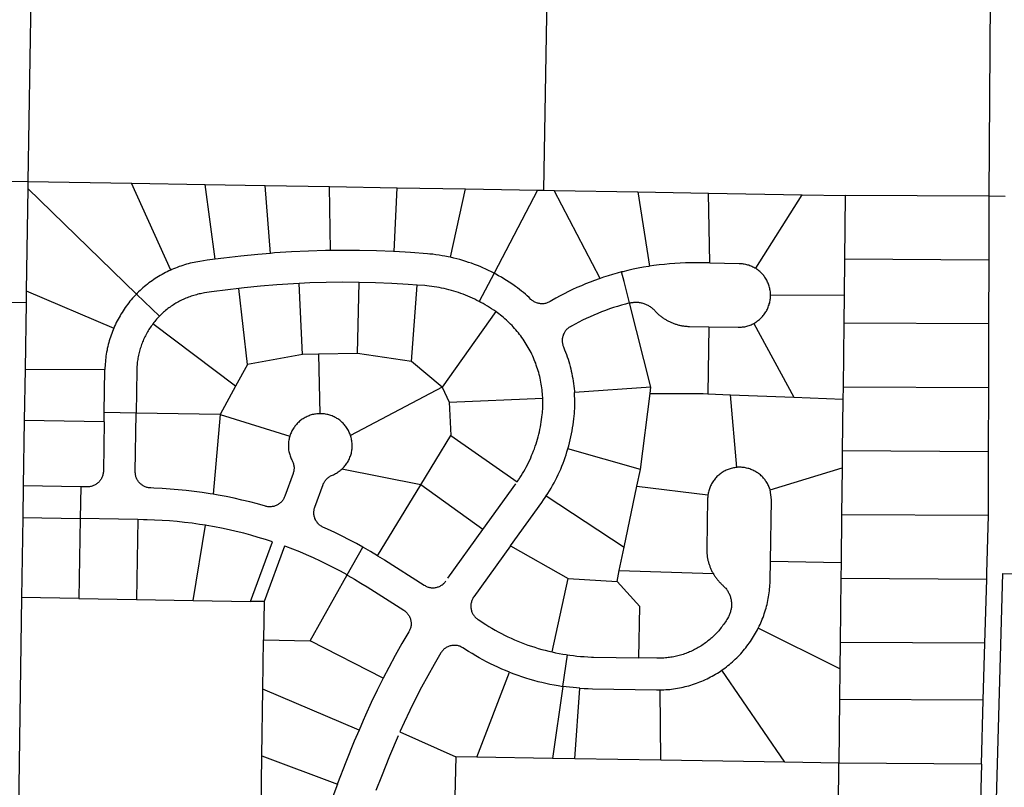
# Model space of a CAD drawing. Header units: feet. Extents: x 1267057 to 1687180, y 137439 to 673336.
# Tile 149 of 159: x 1366477 to 1368019, y 650986 to 652188. Entities that reach past the tile are written whole.
import ezdxf

# ---------------------------------------------------------------- set-up
doc = ezdxf.new("R2010")
doc.units = ezdxf.units.FT
doc.header["$MEASUREMENT"] = 0
doc.layers.add('eatpar', color=32, linetype='Continuous')

msp = doc.modelspace()

# ---------------------------------------------------------------- linework, layer by layer
at = {"layer": 'eatpar'}
for p, q in [((1366496.2, 652358.1), (1366489.8, 651934.9)), ((1367995.8, 651911.6), (1367997.9, 652220.1)), ((1366489.8, 651934.9), (1366489.6, 651923.8)), ((1366489.8, 651934.9), (1366652.1, 651932.1)), ((1366489.6, 651923.8), (1366487.1, 651763.7)), ((1366659.8, 651758.5), (1366489.6, 651923.8)), ((1366652.1, 651932.1), (1366767.4, 651930.1)), ((1366713.4, 651796.1), (1366652.1, 651932.1)), ((1366767.4, 651930.1), (1366861.4, 651928.4)), ((1366783.2, 651813.1), (1366767.4, 651930.1)), ((1366861.4, 651928.4), (1366962.4, 651926.8)), ((1366869.6, 651822.2), (1366861.4, 651928.4)), ((1366962.4, 651926.8), (1367068.4, 651924.9)), ((1366963.9, 651826.6), (1366962.4, 651926.8)), ((1367063.4, 651825), (1367068.4, 651924.9)), ((1367068.4, 651924.9), (1367175.4, 651923.1)), ((1367151.8, 651816.1), (1367175.4, 651923.1)), ((1367175.4, 651923.1), (1367288, 651921.2)), ((1367288, 651921.2), (1367220, 651791.2)), ((1367288, 651921.2), (1367297.6, 651921)), ((1367297.6, 651921), (1367314.1, 651920.8)), ((1367314.1, 651920.8), (1367445.2, 651918.5)), ((1367386.1, 651782.9), (1367314.1, 651920.8)), ((1367445.2, 651918.5), (1367555.9, 651916.6)), ((1367445.2, 651918.5), (1367463.5, 651801.9)), ((1367555.9, 651916.6), (1367702.8, 651914.1)), ((1367557.9, 651807.3), (1367555.9, 651916.6)), ((1367629.9, 651798.8), (1367702.8, 651914.1)), ((1367702.8, 651914.1), (1367770.2, 651912.9)), ((1367770.2, 651912.9), (1367769.1, 651812.9)), ((1367995.8, 651911.6), (1367770.2, 651912.9)), ((1367995.5, 651811.6), (1367995.8, 651911.6)), ((1368020.8, 651911.4), (1367995.8, 651911.6)), ((1367769.1, 651812.9), (1367768.5, 651757.5)), ((1367995.5, 651811.6), (1367769.1, 651812.9)), ((1367995.2, 651711.6), (1367995.5, 651811.6)), ((1367220, 651791.2), (1367196.9, 651746.9)), ((1366487.1, 651763.7), (1366486.9, 651745.2)), ((1366487.1, 651763.7), (1366624.4, 651705.2)), ((1366833.6, 651648.1), (1366820, 651767.2)), ((1366920.1, 651663.7), (1366914.6, 651775)), ((1367006.1, 651665.2), (1367008.5, 651776.8)), ((1367090.5, 651653), (1367099.5, 651772.6)), ((1366695.6, 651723.7), (1366659.8, 651758.5)), ((1367653.1, 651756.8), (1367768.5, 651757.5)), ((1367768.5, 651757.5), (1367768, 651712.9)), ((1366486.9, 651745.2), (1366485.2, 651641.1)), ((1367465.6, 651612.7), (1367432.1, 651744.6)), ((1367222.8, 651731), (1367138.9, 651612.8)), ((1366815, 651614.2), (1366685.6, 651712.1)), ((1367556.5, 651707.3), (1367554.8, 651602.3)), ((1367627, 651712.6), (1367689.8, 651596.8)), ((1367768, 651712.9), (1367766.8, 651612.9)), ((1367995.2, 651711.6), (1367768, 651712.9)), ((1367995, 651611.6), (1367995.2, 651711.6)), ((1366920.1, 651663.7), (1366833.6, 651648.1)), ((1366945.2, 651664.1), (1366920.1, 651663.7)), ((1367006.1, 651665.2), (1366945.2, 651664.1)), ((1366945.2, 651664.1), (1366947, 651571.1)), ((1367090.5, 651653), (1367006.1, 651665.2)), ((1366485.2, 651641.1), (1366484, 651560.2)), ((1366485.2, 651641.1), (1366610.2, 651640.1)), ((1366609.4, 651572.9), (1366610.2, 651640.1)), ((1366833.6, 651648.1), (1366815, 651614.2)), ((1367138.9, 651612.8), (1367090.5, 651653)), ((1366815, 651614.2), (1366790.9, 651570.1)), ((1367138.9, 651612.8), (1366995.1, 651537.1)), ((1367138.9, 651612.8), (1367149.5, 651589.4)), ((1367465.6, 651612.7), (1367345.9, 651604.2)), ((1367464.4, 651602.9), (1367465.6, 651612.7)), ((1367766.8, 651612.9), (1367766.5, 651593.6)), ((1367995, 651611.6), (1367766.8, 651612.9)), ((1367994.8, 651511.6), (1367995, 651611.6)), ((1367149.5, 651589.4), (1367296.2, 651595.2)), ((1367449.2, 651483.9), (1367464.4, 651602.9)), ((1367554.8, 651602.3), (1367590.2, 651600.9)), ((1367590.2, 651600.9), (1367689.8, 651596.8)), ((1367600.2, 651486.9), (1367590.2, 651600.9)), ((1367689.8, 651596.8), (1367766.5, 651593.6)), ((1367149.5, 651589.4), (1367152.2, 651536.8)), ((1367766.5, 651593.6), (1367765.6, 651512.9)), ((1366609.1, 651558.4), (1366609.4, 651572.9)), ((1366659.2, 651572.1), (1366609.4, 651572.9)), ((1366790.9, 651570.1), (1366659.2, 651572.1)), ((1366790.9, 651570.1), (1366780.1, 651444.9)), ((1366790.9, 651570.1), (1366900.1, 651536)), ((1366484, 651560.2), (1366482.5, 651458.3)), ((1366609.1, 651558.4), (1366484, 651560.2)), ((1367105.1, 651459.6), (1367152.2, 651536.8)), ((1367449.2, 651483.9), (1367335.6, 651516.1)), ((1367765.6, 651512.9), (1367765.4, 651486.5)), ((1367994.8, 651511.6), (1367765.6, 651512.9)), ((1367994.6, 651411.8), (1367994.8, 651511.6)), ((1367652.5, 651452.1), (1367765.4, 651486.5)), ((1367765.4, 651486.5), (1367764.5, 651412.9)), ((1367105.1, 651459.6), (1366981.5, 651484.2)), ((1367443.9, 651457.8), (1367449.2, 651483.9)), ((1366482.5, 651458.3), (1366481.8, 651408.3)), ((1366572.6, 651456.8), (1366482.5, 651458.3)), ((1366572.6, 651456.8), (1366571.8, 651406.8)), ((1367037.2, 651348.7), (1367105.1, 651459.6)), ((1367202.5, 651389.5), (1367105.1, 651459.6)), ((1367202.5, 651389.5), (1367254.2, 651461.5)), ((1367424, 651362.2), (1367443.9, 651457.8)), ((1367443.9, 651457.8), (1367555.1, 651443.8)), ((1367301.6, 651442.2), (1367424, 651362.2)), ((1367764.5, 651412.9), (1367763.6, 651338.1)), ((1367994.6, 651411.8), (1367764.5, 651412.9)), ((1366481.8, 651408.3), (1366479.9, 651283.3)), ((1366481.8, 651408.3), (1366571.8, 651406.8)), ((1366571.8, 651406.8), (1366569.6, 651281.8)), ((1366661.8, 651405.2), (1366659.6, 651280.2)), ((1366748.8, 651278.7), (1366767.9, 651396.3)), ((1367147.8, 651313.6), (1367202.5, 651389.5)), ((1367245.8, 651364.1), (1367336.2, 651312.8)), ((1366989.8, 651318.6), (1367014.2, 651362.2)), ((1367416.2, 651325.4), (1367424, 651362.2)), ((1367653, 651340), (1367763.6, 651338.1)), ((1367763.6, 651338.1), (1367763.4, 651312.9)), ((1366931.9, 651215.6), (1366989.8, 651318.6)), ((1367412.8, 651308.3), (1367416.2, 651325.4)), ((1367416.2, 651325.4), (1367563.2, 651320.8)), ((1367310.8, 651198), (1367336.2, 651312.8)), ((1367336.2, 651312.8), (1367412.8, 651308.3)), ((1367763.4, 651312.9), (1367762.2, 651212.9)), ((1367991.9, 651311.6), (1367763.4, 651312.9)), ((1367989, 651211.6), (1367991.9, 651311.6)), ((1366479.9, 651283.3), (1366473.8, 650881.6)), ((1366569.6, 651281.8), (1366479.9, 651283.3)), ((1366569.6, 651281.8), (1366659.6, 651280.2)), ((1366659.6, 651280.2), (1366748.8, 651278.7)), ((1366748.8, 651278.7), (1366838.6, 651277.1)), ((1366859.9, 651276.8), (1366838.6, 651277.1)), ((1366859.9, 651276.8), (1366858.9, 651216.8)), ((1367761.8, 651171.6), (1367634, 651235.3)), ((1366857.8, 651139.7), (1366858.9, 651216.8)), ((1366858.9, 651216.8), (1366931.9, 651215.6)), ((1367046.5, 651157.1), (1366931.9, 651215.6)), ((1367762.2, 651212.9), (1367761.8, 651171.6)), ((1367989, 651211.6), (1367762.2, 651212.9)), ((1367986.5, 651122.2), (1367989, 651211.6)), ((1367327.6, 651144.1), (1367334.9, 651193.4)), ((1367193, 651033.4), (1367244.1, 651166.2)), ((1367675.6, 651025.1), (1367576.6, 651169.2)), ((1367761.8, 651171.6), (1367761.1, 651123.6)), ((1366856.1, 651035.4), (1366857.8, 651139.7)), ((1367008.4, 651075.3), (1366857.8, 651139.7)), ((1367327.6, 651144.1), (1367311.4, 651031.3)), ((1367354.5, 651141.2), (1367327.6, 651144.1)), ((1367346.6, 651030.7), (1367354.5, 651141.2)), ((1367481.5, 651028.4), (1367480, 651138.6)), ((1367761.1, 651123.6), (1367760, 651023.6)), ((1367986.5, 651122.2), (1367761.1, 651123.6)), ((1367983.8, 651022.2), (1367986.5, 651122.2)), ((1366854.5, 650926), (1366856.1, 651035.4)), ((1366856.1, 651035.4), (1366974.5, 650991)), ((1367160, 651033.9), (1367157.8, 650933.9)), ((1367193, 651033.4), (1367160, 651033.9)), ((1367311.4, 651031.3), (1367193, 651033.4)), ((1367346.6, 651030.7), (1367311.4, 651031.3)), ((1367481.5, 651028.4), (1367346.6, 651030.7)), ((1367675.6, 651025.1), (1367481.5, 651028.4)), ((1367760, 651023.6), (1367675.6, 651025.1)), ((1367983.8, 651022.2), (1367760, 651023.6))]:
    msp.add_line(p, q, dxfattribs=at)
for points in [[(1366496.2, 652358.1), (1365986.8, 652360), (1365980.4, 651936.8), (1366489.8, 651934.9)], [(1367997.9, 652220.1), (1367302.9, 652224.9), (1367297.6, 651921)], [(1365594.6, 652163.6), (1365590.2, 651748.5), (1366486.9, 651745.2)], [(1366963.9, 651826.6), (1366956, 651826.6), (1366929.4, 651825.8), (1366902.8, 651824.5), (1366876.2, 651822.8), (1366869.6, 651822.2)], [(1367063.4, 651825), (1367062.4, 651825.1), (1367035.9, 651826.1), (1367009.2, 651826.8), (1366982.6, 651826.9), (1366963.9, 651826.6)], [(1366783.2, 651813.1), (1366770.4, 651811.3), (1366759, 651809.6), (1366756, 651809.1), (1366753, 651808.6), (1366750, 651808), (1366747, 651807.3), (1366744, 651806.6), (1366741, 651805.9), (1366738.1, 651805.1), (1366735.1, 651804.2), (1366732.2, 651803.3), (1366729.4, 651802.4), (1366726.5, 651801.4), (1366723.6, 651800.3), (1366720.8, 651799.2), (1366717.9, 651798.1), (1366715.1, 651796.9), (1366713.4, 651796.1)], [(1366869.6, 651822.2), (1366849.8, 651820.6), (1366823.2, 651818), (1366796.8, 651814.9), (1366783.2, 651813.1)], [(1367151.8, 651816.1), (1367147.9, 651816.9), (1367143.1, 651817.8), (1367138.5, 651818.6), (1367133.8, 651819.4), (1367129, 651820.1), (1367124.2, 651820.7), (1367119.4, 651821.2), (1367115.5, 651821.6), (1367089, 651823.6), (1367063.4, 651825)], [(1367220, 651791.2), (1367215.8, 651793.4), (1367211.4, 651795.4), (1367207, 651797.5), (1367202.6, 651799.4), (1367198.2, 651801.4), (1367193.9, 651803.1), (1367189.4, 651804.9), (1367184.9, 651806.6), (1367180.2, 651808.1), (1367175.8, 651809.6), (1367171.1, 651811), (1367166.5, 651812.4), (1367161.9, 651813.6), (1367157.2, 651814.8), (1367151.8, 651816.1)], [(1366713.4, 651796.1), (1366710.6, 651794.8), (1366707.9, 651793.5), (1366705.1, 651792.1), (1366702.4, 651790.7), (1366699.8, 651789.2), (1366697, 651787.7), (1366694.4, 651786.1), (1366691.9, 651784.6), (1366689.2, 651782.9), (1366686.8, 651781.2), (1366684.2, 651779.4), (1366681.8, 651777.7), (1366679.2, 651775.8), (1366676.9, 651774), (1366674.5, 651772.1), (1366672.1, 651770.1), (1366669.9, 651768.1), (1366667.5, 651766.1), (1366665.4, 651764), (1366663.1, 651761.9), (1366661, 651759.8), (1366659.8, 651758.5)], [(1367463.5, 651801.9), (1367462.1, 651801.8), (1367454, 651800.4), (1367445.9, 651798.9), (1367437.8, 651797.2), (1367429.6, 651795.4), (1367421.6, 651793.5), (1367419.9, 651793.1)], [(1367557.9, 651807.3), (1367544.8, 651807.6), (1367536.5, 651807.6), (1367528.2, 651807.6), (1367519.9, 651807.3), (1367511.6, 651806.9), (1367503.4, 651806.4), (1367495.1, 651805.8), (1367486.9, 651805), (1367478.6, 651804.1), (1367470.4, 651803), (1367463.5, 651801.9)], [(1367557.9, 651807.3), (1367604, 651806.5), (1367605.1, 651806.4), (1367606.9, 651806.4), (1367608.6, 651806.2), (1367610.4, 651806), (1367612, 651805.7), (1367613.8, 651805.4), (1367615.5, 651804.9), (1367617.1, 651804.5), (1367618.9, 651804), (1367620.5, 651803.4), (1367622.1, 651802.8), (1367623.8, 651802.1), (1367625.2, 651801.3), (1367626.9, 651800.5), (1367628.4, 651799.7), (1367629.9, 651798.8)], [(1367653.1, 651756.8), (1367653.1, 651758.6), (1367653, 651760.3), (1367652.9, 651762), (1367652.6, 651763.8), (1367652.2, 651765.5), (1367652, 651767.2), (1367651.6, 651768.9), (1367651.1, 651770.6), (1367650.6, 651772.2), (1367650, 651773.9), (1367649.4, 651775.5), (1367648.6, 651777.1), (1367647.9, 651778.7), (1367647.1, 651780.2), (1367646.2, 651781.8), (1367645.4, 651783.2), (1367644.4, 651784.7), (1367643.4, 651786.1), (1367642.4, 651787.5), (1367641.2, 651788.9), (1367640.1, 651790.2), (1367638.9, 651791.4), (1367637.6, 651792.7), (1367636.4, 651793.9), (1367635, 651795), (1367633.6, 651796.1), (1367632.2, 651797.1), (1367630.9, 651798.1), (1367629.9, 651798.8)], [(1367386.1, 651782.9), (1367384.4, 651782.3), (1367377.4, 651779.8), (1367370.5, 651777.2), (1367363.5, 651774.4), (1367356.8, 651771.6), (1367349.9, 651768.6), (1367343.1, 651765.5), (1367336.5, 651762.3), (1367329.9, 651758.9), (1367323.4, 651755.5), (1367316.8, 651751.9), (1367310.4, 651748.2), (1367307.8, 651746.8), (1367306.8, 651746.2), (1367305.6, 651745.6), (1367304.4, 651745.1), (1367303.1, 651744.6), (1367301.9, 651744.2), (1367300.6, 651743.9), (1367299.4, 651743.6), (1367298.1, 651743.4), (1367296.8, 651743.3), (1367295.5, 651743.2), (1367294.1, 651743.2), (1367292.9, 651743.3), (1367291.5, 651743.5), (1367290.2, 651743.7), (1367289, 651744), (1367287.8, 651744.3), (1367286.5, 651744.8), (1367285.2, 651745.2), (1367284, 651745.8), (1367282.9, 651746.4), (1367281.8, 651747.1), (1367280.6, 651747.8), (1367279.6, 651748.6), (1367278.6, 651749.4), (1367277.6, 651750.2), (1367274.9, 651752.9), (1367271.9, 651755.6), (1367269, 651758.2), (1367266, 651760.8), (1367263, 651763.2), (1367259.9, 651765.7), (1367256.8, 651768.1), (1367253.6, 651770.4), (1367251.5, 651771.8), (1367247.6, 651774.6), (1367243.6, 651777.2), (1367239.6, 651779.9), (1367235.5, 651782.4), (1367231.4, 651784.9), (1367227.2, 651787.2), (1367223, 651789.6), (1367220, 651791.2)], [(1367419.9, 651793.1), (1367412.8, 651791.1), (1367405.5, 651789.1), (1367398.5, 651787), (1367391.4, 651784.8), (1367386.1, 651782.9)], [(1367432.1, 651744.6), (1367423.6, 651778.1), (1367419.9, 651793.1)], [(1366820, 651767.2), (1366803, 651765.2), (1366777.5, 651761.8), (1366766.5, 651760.2), (1366764.4, 651759.8), (1366762.2, 651759.4), (1366760, 651759), (1366757.9, 651758.6), (1366755.8, 651758.1), (1366753.6, 651757.5), (1366751.6, 651756.9), (1366749.5, 651756.3), (1366747.4, 651755.7), (1366745.4, 651755), (1366743.2, 651754.3), (1366741.2, 651753.6), (1366739.1, 651752.8), (1366737.1, 651751.9), (1366735.1, 651751.1), (1366733.1, 651750.2), (1366731.1, 651749.2), (1366729.2, 651748.3), (1366727.2, 651747.3), (1366725.4, 651746.2), (1366723.5, 651745.2), (1366721.6, 651744.1), (1366719.8, 651743), (1366717.9, 651741.8), (1366716, 651740.6), (1366714.2, 651739.4), (1366712.4, 651738.2), (1366710.6, 651736.9), (1366708.9, 651735.6), (1366707.2, 651734.2), (1366705.5, 651732.8), (1366703.9, 651731.4), (1366702.2, 651730), (1366700.6, 651728.6), (1366699, 651727.1), (1366697.4, 651725.5), (1366695.6, 651723.7)], [(1366914.6, 651775), (1366905.6, 651774.6), (1366879.9, 651772.9), (1366854.2, 651770.8), (1366828.6, 651768.2), (1366820, 651767.2)], [(1367008.5, 651776.8), (1366982.8, 651776.9), (1366957, 651776.6), (1366931.2, 651775.8), (1366914.6, 651775)], [(1367099.5, 651772.6), (1367085.6, 651773.6), (1367060, 651775.1), (1367034.2, 651776.2), (1367008.5, 651776.8)], [(1367196.9, 651746.9), (1367193.2, 651748.6), (1367189.8, 651750.4), (1367186.2, 651752.1), (1367182.6, 651753.6), (1367179, 651755.2), (1367175.4, 651756.7), (1367171.8, 651758.1), (1367168, 651759.4), (1367164.4, 651760.8), (1367160.6, 651761.9), (1367156.9, 651763.1), (1367153.1, 651764.2), (1367149.2, 651765.2), (1367145.5, 651766.2), (1367141.6, 651767.1), (1367137.8, 651767.9), (1367134, 651768.6), (1367130.1, 651769.3), (1367126.2, 651769.9), (1367122.4, 651770.5), (1367118.4, 651771), (1367114.5, 651771.4), (1367111.4, 651771.7), (1367099.5, 651772.6)], [(1366659.8, 651758.5), (1366657.6, 651756.3), (1366655.5, 651754.1), (1366653.5, 651751.8), (1366651.5, 651749.4), (1366649.6, 651747.1), (1366647.6, 651744.7), (1366645.8, 651742.3), (1366644, 651739.8), (1366642.2, 651737.4), (1366640.5, 651734.9), (1366638.8, 651732.3), (1366637.1, 651729.8), (1366635.5, 651727.1), (1366634, 651724.5), (1366632.5, 651721.9), (1366631, 651719.2), (1366629.5, 651716.5), (1366628.2, 651713.8), (1366626.9, 651711), (1366625.6, 651708.2), (1366624.4, 651705.2)], [(1367627, 651712.6), (1367628.5, 651713.4), (1367630, 651714.3), (1367631.4, 651715.2), (1367632.9, 651716.3), (1367634.2, 651717.4), (1367635.6, 651718.4), (1367636.9, 651719.6), (1367638.1, 651720.8), (1367639.4, 651722.1), (1367640.5, 651723.4), (1367641.8, 651724.7), (1367642.8, 651726.1), (1367643.9, 651727.4), (1367644.8, 651728.9), (1367645.8, 651730.4), (1367646.6, 651731.9), (1367647.5, 651733.4), (1367648.2, 651734.9), (1367649, 651736.6), (1367649.6, 651738.1), (1367650.2, 651739.8), (1367650.8, 651741.4), (1367651.2, 651743.1), (1367651.8, 651744.8), (1367652.1, 651746.5), (1367652.4, 651748.2), (1367652.8, 651749.9), (1367652.9, 651751.7), (1367653, 651753.4), (1367653.1, 651755.2), (1367653.1, 651756.8)], [(1367222.8, 651731), (1367219.5, 651733.2), (1367216.2, 651735.4), (1367212.9, 651737.6), (1367209.6, 651739.6), (1367206.2, 651741.6), (1367202.9, 651743.6), (1367199.4, 651745.5), (1367196.9, 651746.9)], [(1367432.1, 651744.6), (1367425.9, 651742.9), (1367419.5, 651741.1), (1367413.2, 651739.2), (1367407, 651737.2), (1367400.9, 651735.1), (1367394.6, 651732.9), (1367388.5, 651730.6), (1367382.5, 651728.2), (1367376.5, 651725.6), (1367370.5, 651723), (1367364.5, 651720.2), (1367358.6, 651717.4), (1367352.8, 651714.5), (1367347, 651711.4), (1367341.2, 651708.3), (1367339.5, 651707.3), (1367338.2, 651706.6), (1367337.2, 651705.9), (1367336.1, 651705.1), (1367335.1, 651704.2), (1367334.2, 651703.4), (1367333.2, 651702.4), (1367332.5, 651701.4), (1367331.6, 651700.4), (1367330.9, 651699.4), (1367330.2, 651698.2), (1367329.6, 651697.1), (1367329, 651695.9), (1367328.5, 651694.7), (1367328, 651693.5), (1367327.6, 651692.2), (1367327.4, 651690.9), (1367327.1, 651689.7), (1367326.9, 651688.4), (1367326.8, 651687.1), (1367326.8, 651685.8), (1367326.8, 651684.4), (1367326.9, 651683.1), (1367327, 651681.9), (1367327.2, 651680.6), (1367327.5, 651679.3), (1367327.9, 651678), (1367328.4, 651676.8), (1367328.8, 651675.8), (1367330.6, 651671.3), (1367332, 651667.6), (1367333.4, 651663.9), (1367334.6, 651660.2), (1367335.9, 651656.5), (1367337, 651652.8), (1367338.1, 651649), (1367339.1, 651645.2), (1367340.1, 651641.4), (1367341, 651637.6), (1367341.9, 651633.8), (1367342.6, 651629.9), (1367343.2, 651626), (1367343.9, 651622.1), (1367344.5, 651618.2), (1367345, 651614.4), (1367345.4, 651610.4), (1367345.8, 651606.6), (1367345.9, 651604.2)], [(1367432.1, 651744.6), (1367433.6, 651744.9), (1367435, 651745.1), (1367436.4, 651745.4), (1367437.8, 651745.5), (1367439.1, 651745.6), (1367440.5, 651745.8), (1367442, 651745.8), (1367443.4, 651745.8), (1367444.8, 651745.6), (1367446.1, 651745.6), (1367447.5, 651745.4), (1367448.9, 651745.1), (1367450.2, 651744.9), (1367451.6, 651744.6), (1367453, 651744.2), (1367454.4, 651743.8), (1367455.6, 651743.4), (1367457, 651742.9), (1367458.2, 651742.3), (1367459.5, 651741.8), (1367460.8, 651741.1), (1367462, 651740.4), (1367463.1, 651739.7), (1367464.4, 651738.9), (1367465.5, 651738.1), (1367466.6, 651737.3), (1367467.6, 651736.4), (1367468.8, 651735.5), (1367469.8, 651734.6), (1367470.8, 651733.6), (1367471.8, 651732.6), (1367472.6, 651731.6), (1367473.5, 651730.6), (1367474.4, 651729.8), (1367475.4, 651728.8), (1367476.2, 651727.9), (1367477.2, 651727), (1367478.2, 651726.1), (1367479.2, 651725.3), (1367480.2, 651724.5), (1367481.2, 651723.7), (1367482.2, 651722.9), (1367483.4, 651722.1), (1367484.4, 651721.3), (1367485.5, 651720.6), (1367486.6, 651719.9), (1367487.8, 651719.2), (1367488.9, 651718.5), (1367490, 651717.8), (1367491.1, 651717.2), (1367492.2, 651716.6), (1367493.4, 651715.9), (1367494.6, 651715.4), (1367495.8, 651714.8), (1367497, 651714.2), (1367498.1, 651713.8), (1367499.4, 651713.2), (1367500.6, 651712.8), (1367501.8, 651712.3), (1367503, 651711.9), (1367504.2, 651711.4), (1367505.5, 651711.1), (1367506.8, 651710.7), (1367508, 651710.4), (1367509.4, 651710), (1367510.6, 651709.7), (1367511.9, 651709.4), (1367513.1, 651709.2), (1367514.4, 651708.9), (1367515.8, 651708.8), (1367517, 651708.5), (1367518.4, 651708.4), (1367519.6, 651708.2), (1367520.9, 651708.1), (1367522.2, 651708), (1367523.5, 651707.9), (1367524.9, 651707.9), (1367526.1, 651707.8), (1367556.5, 651707.3)], [(1366695.6, 651723.7), (1366694.1, 651722.1), (1366692.6, 651720.5), (1366691.1, 651718.9), (1366689.8, 651717.2), (1366688.4, 651715.5), (1366687, 651713.8), (1366685.6, 651712.1)], [(1367296.2, 651595.2), (1367296.2, 651596.4), (1367296.1, 651599.4), (1367295.9, 651602.5), (1367295.6, 651605.5), (1367295.4, 651608.6), (1367294.9, 651611.6), (1367294.5, 651614.6), (1367294, 651617.6), (1367293.5, 651620.6), (1367292.9, 651623.6), (1367292.2, 651626.6), (1367291.5, 651629.6), (1367290.8, 651632.6), (1367290, 651635.5), (1367289.1, 651638.4), (1367288.2, 651641.4), (1367287.2, 651644.2), (1367286.2, 651647.1), (1367285.2, 651650), (1367284.1, 651652.9), (1367283, 651655.7), (1367281.8, 651658.5), (1367280.5, 651661.2), (1367279.2, 651664.1), (1367277.9, 651666.8), (1367276.5, 651669.5), (1367275, 651672.2), (1367273.6, 651674.9), (1367272, 651677.5), (1367270.5, 651680.1), (1367268.9, 651682.7), (1367267.1, 651685.2), (1367265.5, 651687.8), (1367263.6, 651690.2), (1367261.9, 651692.8), (1367260, 651695.2), (1367258.1, 651697.6), (1367256.2, 651699.9), (1367254.2, 651702.3), (1367252.2, 651704.6), (1367250.1, 651706.9), (1367248.1, 651709.1), (1367246, 651711.2), (1367243.8, 651713.4), (1367241.6, 651715.6), (1367239.4, 651717.6), (1367237.1, 651719.6), (1367234.8, 651721.6), (1367232.4, 651723.6), (1367230, 651725.5), (1367227.6, 651727.4), (1367225.2, 651729.2), (1367222.8, 651731)], [(1366624.4, 651705.2), (1366623.2, 651702.6), (1366622, 651699.8), (1366621, 651696.9), (1366620, 651694), (1366619, 651691.1), (1366618, 651688.2), (1366617.1, 651685.3), (1366616.4, 651682.4), (1366615.6, 651679.4), (1366614.9, 651676.4), (1366614.1, 651673.4), (1366613.6, 651670.4), (1366613, 651667.4), (1366612.5, 651664.4), (1366612, 651661.4), (1366611.6, 651658.4), (1366611.2, 651655.4), (1366611, 651652.3), (1366610.8, 651649.3), (1366610.5, 651646.2), (1366610.4, 651643.2), (1366610.2, 651640.1)], [(1366685.6, 651712.1), (1366684.1, 651710), (1366682.9, 651708.2), (1366681.6, 651706.4), (1366680.4, 651704.6), (1366679.2, 651702.8), (1366678.1, 651700.9), (1366677, 651699.1), (1366675.9, 651697.1), (1366674.9, 651695.2), (1366673.9, 651693.3), (1366672.9, 651691.3), (1366672, 651689.4), (1366671, 651687.4), (1366670.1, 651685.4), (1366669.4, 651683.4), (1366668.5, 651681.3), (1366667.8, 651679.3), (1366667, 651677.2), (1366666.4, 651675.2), (1366665.8, 651673.1), (1366665.1, 651671), (1366664.5, 651668.9), (1366664, 651666.8), (1366663.5, 651664.7), (1366663, 651662.6), (1366662.5, 651660.4), (1366662.1, 651658.2), (1366661.8, 651656.1), (1366661.5, 651653.9), (1366661.1, 651651.8), (1366660.9, 651649.6), (1366660.8, 651647.4), (1366660.5, 651645.2), (1366660.4, 651643.1), (1366660.4, 651640.9), (1366660.2, 651638.8), (1366659.2, 651572.1)], [(1367556.5, 651707.3), (1367602.4, 651706.5), (1367604, 651706.5), (1367605.8, 651706.6), (1367607.5, 651706.7), (1367609.2, 651706.9), (1367611, 651707.1), (1367612.8, 651707.4), (1367614.4, 651707.8), (1367616.1, 651708.2), (1367617.8, 651708.7), (1367619.4, 651709.2), (1367621.1, 651709.8), (1367622.6, 651710.5), (1367624.2, 651711.2), (1367625.9, 651711.9), (1367627, 651712.6)], [(1367152.2, 651536.8), (1367256.1, 651464.2), (1367257.6, 651466.4), (1367258.4, 651467.4), (1367259.9, 651469.7), (1367260.5, 651470.7), (1367262.6, 651474), (1367264.6, 651477.4), (1367266.6, 651480.8), (1367268.6, 651484.2), (1367270.5, 651487.6), (1367272.2, 651491.1), (1367274, 651494.6), (1367275.8, 651498.2), (1367277.4, 651501.8), (1367278.9, 651505.4), (1367280.4, 651509), (1367281.9, 651512.7), (1367283.1, 651516.3), (1367284.5, 651520.1), (1367285.8, 651523.8), (1367286.9, 651527.5), (1367288, 651531.3), (1367289, 651535.1), (1367290, 651538.9), (1367291, 651542.7), (1367291.8, 651546.5), (1367292.6, 651550.4), (1367293.2, 651554.2), (1367293.9, 651558.1), (1367294.5, 651562), (1367295, 651565.9), (1367295.4, 651569.8), (1367295.8, 651572), (1367296, 651575), (1367296.2, 651578.1), (1367296.4, 651581.1), (1367296.5, 651584.2), (1367296.5, 651587.2), (1367296.5, 651590.2), (1367296.4, 651593.3), (1367296.2, 651595.2)], [(1367335.6, 651516.1), (1367337, 651520.7), (1367338.1, 651525.3), (1367339.4, 651530), (1367340.4, 651534.7), (1367341.4, 651539.4), (1367342.2, 651544.1), (1367343.1, 651548.8), (1367343.8, 651553.6), (1367344.5, 651558.3), (1367345, 651563.1), (1367345.5, 651567.3), (1367345.9, 651571.2), (1367346.1, 651575.1), (1367346.4, 651579.1), (1367346.5, 651583), (1367346.5, 651586.9), (1367346.5, 651590.9), (1367346.4, 651594.8), (1367346.2, 651598.7), (1367346, 651602.6), (1367345.9, 651604.2)], [(1367464.4, 651602.9), (1367547.6, 651602.6), (1367554.8, 651602.3)], [(1366780.1, 651444.9), (1366775.4, 651445.8), (1366762.9, 651447.7), (1366750.2, 651449.4), (1366737.8, 651450.9), (1366725.1, 651452.1), (1366712.5, 651453.1), (1366699.9, 651454), (1366687.2, 651454.6), (1366682.1, 651454.8), (1366681.1, 651454.8), (1366679.9, 651454.9), (1366678.6, 651455.1), (1366677.2, 651455.4), (1366676, 651455.7), (1366674.8, 651456.1), (1366673.5, 651456.6), (1366672.4, 651457.1), (1366671.2, 651457.6), (1366670, 651458.3), (1366669, 651459), (1366667.9, 651459.8), (1366666.9, 651460.6), (1366665.9, 651461.4), (1366664.9, 651462.3), (1366664, 651463.3), (1366663.2, 651464.3), (1366662.4, 651465.4), (1366661.8, 651466.4), (1366661, 651467.6), (1366660.4, 651468.8), (1366659.9, 651469.9), (1366659.4, 651471.1), (1366659, 651472.4), (1366658.6, 651473.6), (1366658.4, 651474.9), (1366658.1, 651476.2), (1366658, 651477.5), (1366657.9, 651478.8), (1366657.9, 651480.1), (1366659.2, 651572.1)], [(1366947, 651571.1), (1366945.6, 651571.1), (1366943.9, 651571), (1366942.1, 651570.8), (1366940.4, 651570.6), (1366938.8, 651570.3), (1366937, 651569.9), (1366935.2, 651569.6), (1366933.6, 651569.1), (1366932, 651568.6), (1366930.2, 651568), (1366928.6, 651567.3), (1366927.1, 651566.6), (1366925.5, 651565.9), (1366924, 651565.1), (1366922.4, 651564.2), (1366920.9, 651563.3), (1366919.5, 651562.4), (1366918, 651561.4), (1366916.6, 651560.3), (1366915.4, 651559.2), (1366914, 651558), (1366912.8, 651556.8), (1366911.5, 651555.6), (1366910.4, 651554.3), (1366909.2, 651553), (1366908.1, 651551.6), (1366907.1, 651550.2), (1366906.1, 651548.8), (1366905.1, 651547.3), (1366904.2, 651545.8), (1366903.4, 651544.2), (1366902.6, 651542.7), (1366901.9, 651541.1), (1366901.2, 651539.5), (1366900.6, 651537.9), (1366900.1, 651536)], [(1366995.1, 651537.1), (1366994.6, 651538.6), (1366994, 651540.2), (1366993.2, 651541.8), (1366992.5, 651543.4), (1366991.8, 651544.9), (1366990.9, 651546.4), (1366990, 651547.9), (1366989, 651549.4), (1366988, 651550.8), (1366986.9, 651552.2), (1366985.8, 651553.6), (1366984.6, 651554.9), (1366983.5, 651556.1), (1366982.2, 651557.4), (1366980.9, 651558.6), (1366979.6, 651559.7), (1366978.2, 651560.8), (1366976.9, 651561.8), (1366975.4, 651562.8), (1366973.9, 651563.8), (1366972.4, 651564.6), (1366970.9, 651565.4), (1366969.4, 651566.2), (1366967.8, 651566.9), (1366966.1, 651567.6), (1366964.5, 651568.2), (1366962.9, 651568.8), (1366961.1, 651569.3), (1366959.5, 651569.8), (1366957.8, 651570.1), (1366956, 651570.4), (1366954.4, 651570.7), (1366952.6, 651570.9), (1366950.9, 651571), (1366949.1, 651571.1), (1366947, 651571.1)], [(1366609.1, 651558.4), (1366607.9, 651481.2), (1366607.9, 651479.8), (1366607.8, 651478.5), (1366607.5, 651477.2), (1366607.2, 651475.9), (1366606.9, 651474.7), (1366606.5, 651473.4), (1366606, 651472.2), (1366605.5, 651471), (1366605, 651469.8), (1366604.2, 651468.7), (1366603.6, 651467.6), (1366602.9, 651466.5), (1366602, 651465.5), (1366601.1, 651464.5), (1366600.2, 651463.6), (1366599.2, 651462.7), (1366598.2, 651461.9), (1366597.2, 651461.1), (1366596.1, 651460.4), (1366595, 651459.7), (1366593.9, 651459.1), (1366592.6, 651458.6), (1366591.4, 651458.1), (1366590.2, 651457.6), (1366588.9, 651457.3), (1366587.6, 651457), (1366586.4, 651456.8), (1366585, 651456.7), (1366583.8, 651456.6), (1366582.5, 651456.6), (1366572.6, 651456.8)], [(1366900.1, 651536), (1366899.6, 651534.6), (1366899.1, 651532.9), (1366898.8, 651531.1), (1366898.5, 651529.4), (1366898.1, 651527.7), (1366898, 651526), (1366897.9, 651524.2), (1366897.8, 651522.5), (1366897.8, 651520.8), (1366897.8, 651519), (1366897.9, 651517.2), (1366898.1, 651515.5), (1366898.2, 651513.8), (1366898.6, 651512.1), (1366898.9, 651510.4), (1366899.4, 651508.7), (1366899.8, 651507), (1366900.4, 651505.3), (1366900.9, 651503.7), (1366901.5, 651502.1), (1366902.2, 651500.4), (1366903, 651498.9), (1366903.6, 651497.6), (1366904.2, 651496.3), (1366904.9, 651495.1), (1366905.2, 651493.9), (1366905.6, 651492.6), (1366906, 651491.4), (1366906.2, 651490.1), (1366906.5, 651488.8), (1366906.6, 651487.5), (1366906.6, 651486.2), (1366906.6, 651484.9), (1366906.5, 651483.6), (1366906.4, 651482.2), (1366906.1, 651480.9), (1366905.9, 651479.7), (1366905.5, 651478.4), (1366905.1, 651477.2), (1366892.2, 651441.7), (1366891.4, 651439.6), (1366890.8, 651438.4), (1366890.1, 651437.3), (1366889.4, 651436.2), (1366888.6, 651435.1), (1366887.9, 651434.1), (1366887, 651433.1), (1366886, 651432.2), (1366885.1, 651431.3), (1366884.1, 651430.5), (1366883, 651429.7), (1366881.9, 651429), (1366880.8, 651428.3), (1366879.6, 651427.8), (1366878.4, 651427.2), (1366877.2, 651426.8), (1366876, 651426.3), (1366874.8, 651426), (1366873.4, 651425.7), (1366872.1, 651425.5), (1366870.9, 651425.3), (1366869.5, 651425.2), (1366868.2, 651425.2), (1366866.9, 651425.3), (1366865.6, 651425.4), (1366864.2, 651425.6), (1366863, 651425.9), (1366861.8, 651426.2), (1366849.5, 651429.7), (1366837.2, 651432.9), (1366825, 651435.9), (1366812.6, 651438.7), (1366800.2, 651441.2), (1366787.9, 651443.6), (1366780.1, 651444.9)], [(1366981.5, 651484.2), (1366982.8, 651485.4), (1366984, 651486.7), (1366985.1, 651487.9), (1366986.2, 651489.2), (1366987.4, 651490.6), (1366988.4, 651492.1), (1366989.4, 651493.5), (1366990.4, 651494.9), (1366991.2, 651496.4), (1366992.1, 651498), (1366992.9, 651499.6), (1366993.6, 651501.1), (1366994.2, 651502.8), (1366994.9, 651504.4), (1366995.4, 651506.1), (1366995.9, 651507.7), (1366996.4, 651509.4), (1366996.8, 651511.1), (1366997, 651512.8), (1366997.4, 651514.6), (1366997.5, 651516.2), (1366997.6, 651518), (1366997.8, 651519.8), (1366997.8, 651521.5), (1366997.8, 651523.2), (1366997.6, 651525), (1366997.4, 651526.8), (1366997.2, 651528.4), (1366996.9, 651530.2), (1366996.6, 651531.9), (1366996.1, 651533.6), (1366995.8, 651535.2), (1366995.1, 651537.1)], [(1367301.6, 651442.2), (1367304.2, 651446.2), (1367306.8, 651450.4), (1367309.2, 651454.5), (1367311.6, 651458.6), (1367313.9, 651462.9), (1367316.1, 651467.1), (1367318.2, 651471.4), (1367320.4, 651475.7), (1367322.4, 651480.1), (1367324.4, 651484.4), (1367326.1, 651488.9), (1367328, 651493.4), (1367329.6, 651497.8), (1367331.2, 651502.4), (1367332.9, 651506.9), (1367334.2, 651511.5), (1367335.6, 651516.1)], [(1367600.2, 651486.9), (1367598.5, 651486.8), (1367596.8, 651486.5), (1367595.1, 651486.2), (1367593.4, 651485.8), (1367591.6, 651485.4), (1367590, 651484.9), (1367588.4, 651484.4), (1367586.8, 651483.8), (1367585.1, 651483.1), (1367583.5, 651482.4), (1367581.9, 651481.7), (1367580.4, 651480.9), (1367578.9, 651480), (1367577.4, 651479.1), (1367576, 651478.1), (1367574.5, 651477.1), (1367573.1, 651476), (1367571.9, 651474.9), (1367570.5, 651473.7), (1367569.2, 651472.5), (1367568, 651471.2), (1367566.9, 651469.9), (1367565.8, 651468.6), (1367564.8, 651467.2), (1367563.6, 651465.8), (1367562.8, 651464.4), (1367561.8, 651462.9), (1367560.9, 651461.4), (1367560.1, 651459.8), (1367559.2, 651458.2), (1367558.6, 651456.7), (1367558, 651455.1), (1367557.4, 651453.4), (1367556.8, 651451.8), (1367556.4, 651450.1), (1367555.9, 651448.4), (1367555.5, 651446.7), (1367555.2, 651444.9), (1367555.1, 651443.8)], [(1367652.5, 651452.1), (1367651.9, 651453.8), (1367651.2, 651455.4), (1367650.6, 651457), (1367649.9, 651458.6), (1367649.1, 651460.2), (1367648.2, 651461.7), (1367647.4, 651463.2), (1367646.5, 651464.7), (1367645.5, 651466.1), (1367644.5, 651467.5), (1367643.4, 651468.9), (1367642.2, 651470.2), (1367641, 651471.5), (1367639.9, 651472.8), (1367638.6, 651473.9), (1367637.2, 651475.1), (1367635.9, 651476.2), (1367634.5, 651477.2), (1367633.1, 651478.3), (1367631.6, 651479.2), (1367630.1, 651480.2), (1367628.6, 651481.1), (1367627.1, 651481.8), (1367625.5, 651482.6), (1367624, 651483.3), (1367622.4, 651483.9), (1367620.6, 651484.5), (1367619, 651485.1), (1367617.4, 651485.5), (1367615.6, 651485.9), (1367613.9, 651486.2), (1367612.2, 651486.6), (1367610.5, 651486.8), (1367608.8, 651486.9), (1367607, 651487.1), (1367605.2, 651487.1), (1367603.5, 651487.1), (1367601.8, 651487.1), (1367600.2, 651486.9)], [(1367014.2, 651362.2), (1367004.4, 651367.6), (1366993.2, 651373.6), (1366981.9, 651379.3), (1366970.5, 651384.8), (1366959, 651390.2), (1366951.6, 651393.6), (1366950.5, 651394.1), (1366949.4, 651394.8), (1366948.2, 651395.6), (1366947.2, 651396.3), (1366946.2, 651397.1), (1366945.2, 651398.1), (1366944.4, 651398.9), (1366943.5, 651399.9), (1366942.6, 651401), (1366941.9, 651402.1), (1366941.1, 651403.1), (1366940.5, 651404.3), (1366940, 651405.4), (1366939.4, 651406.7), (1366939, 651407.9), (1366938.6, 651409.1), (1366938.2, 651410.4), (1366938, 651411.7), (1366937.8, 651413), (1366937.6, 651414.2), (1366937.6, 651415.6), (1366937.6, 651416.9), (1366937.8, 651418.2), (1366937.9, 651419.5), (1366938.1, 651420.8), (1366938.4, 651422.1), (1366938.8, 651423.3), (1366939.1, 651424.6), (1366952.1, 651460), (1366952.5, 651461), (1366953.1, 651462.2), (1366953.6, 651463.4), (1366954.4, 651464.5), (1366955, 651465.6), (1366955.8, 651466.7), (1366956.6, 651467.7), (1366957.5, 651468.7), (1366958.4, 651469.6), (1366959.4, 651470.4), (1366960.4, 651471.3), (1366961.5, 651472.1), (1366962.6, 651472.8), (1366963.5, 651473.7), (1366965.2, 651474.2), (1366966.9, 651474.9), (1366968.4, 651475.6), (1366970, 651476.4), (1366971.5, 651477.2), (1366973.1, 651478), (1366974.6, 651478.9), (1366976, 651479.9), (1366977.5, 651480.9), (1366978.9, 651481.9), (1366980.1, 651483.1), (1366981.5, 651484.2)], [(1367245.8, 651364.1), (1367294.8, 651432.1), (1367297.5, 651436.1), (1367300.2, 651440), (1367301.6, 651442.2)], [(1367555.1, 651443.8), (1367554.9, 651442.1), (1367554.8, 651440.3), (1367554.6, 651438.6), (1367553.2, 651359.6), (1367553.2, 651358.3), (1367553.2, 651357), (1367553.2, 651355.7), (1367553.4, 651354.4), (1367553.4, 651353.1), (1367553.5, 651351.8), (1367553.6, 651350.4), (1367553.8, 651349.2), (1367554, 651347.9), (1367554.1, 651346.6), (1367554.4, 651345.2), (1367554.6, 651344), (1367554.9, 651342.7), (1367555.1, 651341.4), (1367555.5, 651340.2), (1367555.8, 651338.9), (1367556.1, 651337.6), (1367556.5, 651336.4), (1367556.9, 651335.1), (1367557.4, 651333.9), (1367557.8, 651332.6), (1367558.2, 651331.4), (1367558.8, 651330.2), (1367559.2, 651329), (1367559.8, 651327.8), (1367560.2, 651326.6), (1367560.9, 651325.4), (1367561.4, 651324.2), (1367562, 651323.1), (1367562.6, 651321.9), (1367563.2, 651320.8)], [(1367653, 651340), (1367654.6, 651436.2), (1367652.5, 651452.1)], [(1367991.9, 651311.6), (1367992.1, 651321.5), (1367994.6, 651411.8)], [(1366661.8, 651405.2), (1366631.8, 651405.7), (1366571.8, 651406.8)], [(1366767.9, 651396.3), (1366758.5, 651397.8), (1366746.8, 651399.4), (1366735.1, 651400.8), (1366723.4, 651402.1), (1366711.6, 651403.1), (1366699.9, 651403.9), (1366688.1, 651404.5), (1366676.4, 651404.9), (1366670.8, 651405.1), (1366661.8, 651405.2)], [(1366838.6, 651277.1), (1366872.9, 651370.4), (1366861.8, 651374), (1366850.4, 651377.4), (1366839.1, 651380.7), (1366827.8, 651383.8), (1366816.2, 651386.6), (1366804.8, 651389.2), (1366793.2, 651391.7), (1366781.8, 651393.9), (1366770.1, 651395.9), (1366767.9, 651396.3)], [(1366989.8, 651318.6), (1366979.4, 651324.3), (1366969, 651329.8), (1366958.5, 651335.1), (1366947.9, 651340.2), (1366937.2, 651345.2), (1366926.4, 651349.9), (1366915.6, 651354.5), (1366904.6, 651358.9), (1366893.6, 651363.1), (1366891.8, 651363.8), (1366859.9, 651276.8)], [(1367245.8, 651364.1), (1367188.2, 651284.2), (1367187.5, 651283.1), (1367186.8, 651281.9), (1367186.1, 651280.8), (1367185.6, 651279.6), (1367185.1, 651278.4), (1367184.8, 651277.2), (1367184.4, 651275.9), (1367184, 651274.6), (1367183.8, 651273.4), (1367183.6, 651272.1), (1367183.5, 651270.8), (1367183.5, 651269.4), (1367183.5, 651268.1), (1367183.6, 651266.8), (1367183.9, 651265.6), (1367184.1, 651264.2), (1367184.4, 651263), (1367184.8, 651261.8), (1367185.2, 651260.5), (1367185.8, 651259.3), (1367186.2, 651258.1), (1367186.9, 651257), (1367187.6, 651255.9), (1367188.4, 651254.8), (1367189.1, 651253.8), (1367190, 651252.8), (1367190.9, 651251.8), (1367191.9, 651250.9), (1367192.9, 651250.1), (1367193.9, 651249.2), (1367195, 651248.6), (1367207, 651240.9), (1367211.8, 651238), (1367216.6, 651235.1), (1367221.5, 651232.2), (1367226.5, 651229.5), (1367231.5, 651226.8), (1367236.5, 651224.2), (1367241.6, 651221.8), (1367246.8, 651219.4), (1367252, 651217.1), (1367257.1, 651214.9), (1367262.5, 651212.8), (1367267.8, 651210.7), (1367273.1, 651208.8), (1367278.4, 651206.9), (1367283.9, 651205.2), (1367289.2, 651203.6), (1367294.8, 651202), (1367300.2, 651200.5), (1367305.8, 651199.1), (1367310.8, 651198)], [(1367037.2, 651348.7), (1367026.4, 651355.2), (1367015.5, 651361.5), (1367014.2, 651362.2)], [(1367037.2, 651348.7), (1367048.1, 651342.1), (1367110.6, 651302.4), (1367111.8, 651301.8), (1367112.9, 651301.1), (1367114.1, 651300.6), (1367115.2, 651300.1), (1367116.5, 651299.6), (1367117.8, 651299.2), (1367119, 651298.9), (1367120.4, 651298.8), (1367121.6, 651298.6), (1367122.9, 651298.4), (1367124.2, 651298.4), (1367125.5, 651298.5), (1367126.9, 651298.6), (1367128.1, 651298.8), (1367129.4, 651299), (1367130.8, 651299.3), (1367132, 651299.7), (1367133.2, 651300.1), (1367134.4, 651300.6), (1367135.6, 651301.2), (1367136.8, 651301.9), (1367137.9, 651302.6), (1367138.9, 651303.2), (1367140, 651304.1), (1367141, 651304.9), (1367141.9, 651305.8), (1367142.8, 651306.8), (1367143.6, 651307.8), (1367144.4, 651308.8)], [(1367634, 651235.3), (1367635.4, 651238.1), (1367636.8, 651240.8), (1367638, 651243.6), (1367639.1, 651246.4), (1367640.2, 651249.2), (1367641.4, 651252.1), (1367642.4, 651255), (1367643.4, 651257.9), (1367644.4, 651260.8), (1367645.2, 651263.7), (1367646.1, 651266.6), (1367646.9, 651269.6), (1367647.6, 651272.5), (1367648.4, 651275.5), (1367649, 651278.5), (1367649.5, 651281.5), (1367650.1, 651284.5), (1367650.5, 651287.5), (1367651, 651290.6), (1367651.4, 651293.6), (1367651.6, 651296.6), (1367652, 651299.6), (1367652.1, 651302.7), (1367652.4, 651305.8), (1367652.4, 651308.8), (1367652.5, 651310.5), (1367653, 651340)], [(1366989.8, 651318.6), (1366991, 651317.9), (1367001.2, 651312), (1367011.4, 651305.9), (1367021.4, 651299.8), (1367078.5, 651263.4), (1367080, 651262.3), (1367081, 651261.5), (1367082, 651260.6), (1367083, 651259.7), (1367083.9, 651258.8), (1367084.6, 651257.8), (1367085.5, 651256.7), (1367086.1, 651255.6), (1367086.9, 651254.5), (1367087.5, 651253.3), (1367088, 651252.1), (1367088.5, 651250.9), (1367088.9, 651249.7), (1367089.2, 651248.4), (1367089.5, 651247.1), (1367089.8, 651245.8), (1367089.9, 651244.6), (1367090, 651243.2), (1367090, 651241.9), (1367090, 651240.6), (1367089.9, 651239.3), (1367089.6, 651238), (1367089.4, 651236.8), (1367089, 651235.4), (1367088.6, 651234.2), (1367088.2, 651233), (1367087.6, 651231.8), (1367087.1, 651230.6), (1367086.5, 651229.5), (1367075.6, 651211), (1367065.1, 651192.2), (1367054.9, 651173.4), (1367046.5, 651157.1)], [(1367563.2, 651320.8), (1367564.1, 651319.4), (1367564.9, 651318.3), (1367565.5, 651317.2), (1367566.2, 651316.1), (1367567, 651315.1), (1367567.8, 651314), (1367568.5, 651312.9), (1367569.4, 651311.9), (1367570.1, 651310.9), (1367571, 651309.9), (1367571.9, 651308.9), (1367572.8, 651307.9), (1367573.6, 651306.9), (1367574.5, 651306), (1367575.5, 651305.1), (1367576.4, 651304.1), (1367577.4, 651303.2), (1367578.2, 651302.4), (1367579.1, 651301.6), (1367580.1, 651300.7), (1367581.1, 651299.6), (1367582.1, 651298.6), (1367583, 651297.6), (1367583.9, 651296.4), (1367584.6, 651295.3), (1367585.5, 651294.2), (1367586.2, 651293), (1367586.9, 651291.8), (1367587.5, 651290.6), (1367588.1, 651289.3), (1367588.8, 651288.1), (1367589.2, 651286.8), (1367589.8, 651285.4), (1367590.2, 651284.1), (1367590.6, 651282.8), (1367590.9, 651281.4), (1367591.2, 651280.1), (1367591.5, 651278.7), (1367591.6, 651277.3), (1367591.9, 651275.9), (1367591.9, 651274.5), (1367592, 651273.1), (1367592, 651271.8), (1367592, 651270.3), (1367591.9, 651268.9), (1367591.8, 651267.6), (1367591.5, 651266.2), (1367591.2, 651264.8), (1367591, 651263.4), (1367590.6, 651262.1), (1367590.2, 651260.8), (1367589.9, 651259.4), (1367589.4, 651258.1), (1367588.9, 651256.8), (1367588.4, 651255.5), (1367587.8, 651254.2), (1367587.1, 651253), (1367585.8, 651250.6), (1367584.6, 651248.8), (1367583.5, 651246.9), (1367582.4, 651245.1), (1367581.1, 651243.2), (1367579.9, 651241.4), (1367578.6, 651239.7), (1367577.4, 651237.9), (1367576, 651236.2), (1367574.6, 651234.5), (1367573.2, 651232.8), (1367571.9, 651231.1), (1367570.4, 651229.5), (1367568.9, 651227.9), (1367567.4, 651226.3), (1367565.9, 651224.8), (1367564.4, 651223.2), (1367562.8, 651221.8), (1367561.1, 651220.2), (1367559.5, 651218.8), (1367557.9, 651217.4), (1367556.1, 651216), (1367554.5, 651214.6), (1367552.8, 651213.3), (1367551, 651212), (1367549.2, 651210.8), (1367547.4, 651209.5), (1367545.6, 651208.3), (1367543.8, 651207.1), (1367541.9, 651206), (1367540, 651204.9), (1367538.1, 651203.8), (1367536.2, 651202.8), (1367534.2, 651201.8), (1367532.4, 651200.8), (1367530.4, 651199.9), (1367528.4, 651198.9), (1367526.4, 651198.1), (1367524.4, 651197.2), (1367522.4, 651196.4), (1367520.2, 651195.7), (1367518.2, 651194.9), (1367516.1, 651194.2), (1367514.1, 651193.6), (1367512, 651193), (1367509.9, 651192.4), (1367507.8, 651191.8), (1367505.6, 651191.3), (1367503.5, 651190.9), (1367501.4, 651190.4), (1367499.2, 651190), (1367497.1, 651189.7), (1367494.9, 651189.4), (1367492.8, 651189.1), (1367490.6, 651188.8), (1367488.4, 651188.6), (1367486.2, 651188.4), (1367484, 651188.3), (1367481.9, 651188.2), (1367479.8, 651188.1), (1367477.5, 651188.1), (1367475.2, 651188.2), (1367447, 651188.6)], [(1368051.2, 650462.1), (1367993, 650463.7), (1368017, 651320.8), (1368042, 651320.4)], [(1367447, 651188.6), (1367448.4, 651269.1), (1367412.8, 651308.3)], [(1367576.6, 651169.2), (1367579.1, 651171), (1367581.5, 651172.8), (1367584, 651174.6), (1367586.4, 651176.5), (1367588.8, 651178.4), (1367591.1, 651180.4), (1367593.4, 651182.4), (1367595.6, 651184.4), (1367597.9, 651186.5), (1367600.1, 651188.6), (1367602.2, 651190.8), (1367604.4, 651193), (1367606.5, 651195.2), (1367608.5, 651197.5), (1367610.5, 651199.8), (1367612.5, 651202.1), (1367614.4, 651204.5), (1367616.2, 651206.9), (1367618.1, 651209.4), (1367619.9, 651211.8), (1367621.6, 651214.3), (1367623.4, 651216.9), (1367625, 651219.4), (1367626.6, 651222), (1367628.2, 651224.6), (1367629.8, 651227.2), (1367631.2, 651229.9), (1367632.8, 651232.6), (1367634, 651235.3)], [(1367244.1, 651166.2), (1367238, 651168.7), (1367232, 651171.2), (1367226, 651173.9), (1367220.1, 651176.6), (1367214.2, 651179.5), (1367208.4, 651182.5), (1367202.6, 651185.6), (1367196.9, 651188.7), (1367191.2, 651192), (1367185.6, 651195.4), (1367180.1, 651198.8), (1367171.2, 651204.4), (1367170.1, 651205.1), (1367169, 651205.7), (1367167.9, 651206.2), (1367166.6, 651206.8), (1367165.4, 651207.2), (1367164.1, 651207.5), (1367162.9, 651207.8), (1367161.5, 651208.1), (1367160.2, 651208.2), (1367159, 651208.3), (1367157.6, 651208.3), (1367156.4, 651208.2), (1367155, 651208.1), (1367153.8, 651207.9), (1367152.5, 651207.7), (1367151.1, 651207.4), (1367149.9, 651207), (1367148.8, 651206.6), (1367147.5, 651206.1), (1367146.2, 651205.5), (1367145.1, 651204.8), (1367144, 651204.1), (1367143, 651203.4), (1367142, 651202.6), (1367141, 651201.8), (1367140, 651200.8), (1367139.1, 651199.9), (1367138.2, 651198.9), (1367137.5, 651197.8), (1367136.8, 651196.8), (1367126.1, 651178.4), (1367116.1, 651160.6), (1367106.4, 651142.6), (1367097.1, 651124.5), (1367088, 651106.1), (1367079.4, 651087.7), (1367072.6, 651072.8), (1367160, 651033.9)], [(1367310.8, 651198), (1367316.2, 651196.8), (1367321.9, 651195.7), (1367327.5, 651194.6), (1367333, 651193.7), (1367334.9, 651193.4)], [(1367334.9, 651193.4), (1367338.6, 651192.9), (1367344.2, 651192.2), (1367349.9, 651191.5), (1367355.6, 651191), (1367361.2, 651190.6), (1367366.9, 651190.2), (1367372.5, 651190), (1367375.8, 651189.9), (1367447, 651188.6)], [(1367244.1, 651166.2), (1367250.9, 651163.6), (1367257, 651161.4), (1367263.2, 651159.3), (1367269.5, 651157.3), (1367275.8, 651155.4), (1367282, 651153.6), (1367288.4, 651151.9), (1367294.8, 651150.4), (1367301.1, 651148.9), (1367307.5, 651147.6), (1367314, 651146.3), (1367320.4, 651145.2), (1367327.6, 651144.1)], [(1367480, 651138.6), (1367483, 651138.6), (1367486.1, 651138.7), (1367489.1, 651138.9), (1367492.2, 651139.1), (1367495.2, 651139.4), (1367498.2, 651139.8), (1367501.2, 651140.1), (1367504.4, 651140.6), (1367507.4, 651141.1), (1367510.4, 651141.6), (1367513.4, 651142.2), (1367516.4, 651142.9), (1367519.2, 651143.6), (1367522.2, 651144.3), (1367525.2, 651145.1), (1367528.1, 651146), (1367531, 651146.9), (1367534, 651147.9), (1367536.9, 651148.9), (1367539.6, 651149.9), (1367542.5, 651151.1), (1367545.4, 651152.2), (1367548.1, 651153.4), (1367551, 651154.7), (1367553.8, 651155.9), (1367556.5, 651157.3), (1367559.1, 651158.8), (1367561.9, 651160.2), (1367564.5, 651161.7), (1367567.1, 651163.2), (1367569.8, 651164.8), (1367572.4, 651166.4), (1367574.9, 651168.1), (1367576.6, 651169.2)], [(1367046.5, 651157.1), (1367036.9, 651137.9), (1367027.6, 651118.6), (1367018.6, 651099.1), (1367014.9, 651090.6), (1367008.4, 651075.3)], [(1367354.5, 651141.2), (1367361, 651140.8), (1367367.6, 651140.5), (1367374.1, 651140.3), (1367474.5, 651138.6), (1367480, 651138.6)], [(1367008.4, 651075.3), (1367001, 651058), (1366987.6, 651025.1), (1366974.9, 650992.1), (1366974.5, 650991)], [(1367069.8, 651066.5), (1367056.2, 651034.9), (1367043.4, 651003.1), (1367034.8, 650980.9)], [(1367954.9, 650886.4), (1367759.1, 650887.6), (1367760, 651023.6)], [(1367983.8, 651022.2), (1367979.9, 650886.2), (1367954.9, 650886.4)], [(1366974.5, 650991), (1366962.8, 650958.8)]]:
    msp.add_lwpolyline(points, dxfattribs=at)

doc.saveas('drawing.dxf')
